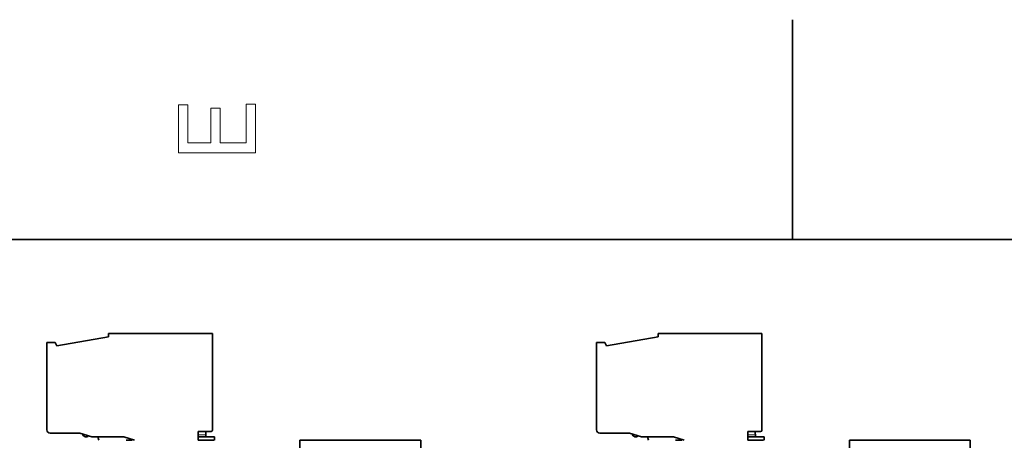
# Model space of a CAD drawing. Extents: x -249 to 1342, y -192 to 297.
# Tile 30 of 59: x 175 to 220, y 278 to 297. Entities that reach past the tile are written whole.
import ezdxf

# ---------------------------------------------------------------- set-up
doc = ezdxf.new("R2010")
doc.units = 0

msp = doc.modelspace()

# ---------------------------------------------------------------- linework, layer by layer
at = {"color": 7, "lineweight": 35, "ltscale": 0.25}
msp.add_line((210, 287), (210, 297), dxfattribs=at)
at = {"color": 7, "lineweight": 35}
for p, q in [((410, 287), (10, 287)), ((187.594971, 248.663391), (187.594971, 277.868347)), ((212.594971, 249.163391), (212.594971, 277.868347))]:
    msp.add_line(p, q, dxfattribs=at)
at = {"color": 7, "lineweight": 35, "ltscale": 0.118125}
for p, q in [((183.619965, 282.718353), (178.894974, 282.718353)), ((208.619965, 282.718353), (203.894974, 282.718353))]:
    msp.add_line(p, q, dxfattribs=at)
at = {"color": 7, "lineweight": 35, "ltscale": 0.00375}
for p, q in [((178.894974, 282.718353), (178.894974, 282.568359)), ((203.894974, 282.718353), (203.894974, 282.568359))]:
    msp.add_line(p, q, dxfattribs=at)
at = {"color": 7, "lineweight": 35, "ltscale": 0.11}
for p, q in [((183.619965, 278.318359), (183.619965, 282.718353)), ((208.619965, 278.318359), (208.619965, 282.718353))]:
    msp.add_line(p, q, dxfattribs=at)
at = {"color": 7, "lineweight": 35, "ltscale": 0.04}
for p, q in [((183.619965, 281.118347), (183.619965, 282.718353)), ((208.619965, 281.118347), (208.619965, 282.718353))]:
    msp.add_line(p, q, dxfattribs=at)
at = {"color": 7, "lineweight": 35, "ltscale": 0.009375}
for p, q in [((176.469971, 282.318359), (176.094971, 282.318359)), ((201.469971, 282.318359), (201.094971, 282.318359))]:
    msp.add_line(p, q, dxfattribs=at)
at = {"color": 7, "lineweight": 35, "ltscale": 0.099375}
for p, q in [((176.094971, 282.318359), (176.094971, 278.343353)), ((201.094971, 282.318359), (201.094971, 278.343353))]:
    msp.add_line(p, q, dxfattribs=at)
at = {"color": 7, "lineweight": 35, "ltscale": 0.004549}
for p, q in [((176.549728, 282.154816), (176.469971, 282.318359)), ((201.549728, 282.154816), (201.469971, 282.318359))]:
    msp.add_line(p, q, dxfattribs=at)
at = {"color": 7, "lineweight": 35, "ltscale": 0.059536}
for p, q in [((178.894974, 282.568359), (176.549728, 282.154816)), ((203.894974, 282.568359), (201.549728, 282.154816))]:
    msp.add_line(p, q, dxfattribs=at)
at = {"color": 7, "lineweight": 35, "ltscale": 0.03375}
for p, q in [((176.244965, 278.193359), (177.594971, 278.193359)), ((201.244965, 278.193359), (202.594971, 278.193359))]:
    msp.add_line(p, q, dxfattribs=at)
at = {"color": 7, "lineweight": 35, "ltscale": 0.014429}
for p, q in [((177.594971, 278.193359), (178.144974, 278.018372)), ((202.594971, 278.193359), (203.144974, 278.018372))]:
    msp.add_line(p, q, dxfattribs=at)
at = {"color": 7, "lineweight": 35, "ltscale": 0.010125}
for p, q in [((182.969971, 277.863373), (182.969971, 278.268372)), ((207.969971, 277.863373), (207.969971, 278.268372))]:
    msp.add_line(p, q, dxfattribs=at)
at = {"color": 7, "lineweight": 35, "ltscale": 0.015}
for p, q in [((182.969971, 278.268372), (183.569977, 278.268372)), ((207.969971, 278.268372), (208.569977, 278.268372))]:
    msp.add_line(p, q, dxfattribs=at)
at = {"color": 7, "lineweight": 13, "ltscale": 0.00875}
for p, q in [((183.319977, 278.118347), (182.969971, 278.118347)), ((208.319977, 278.118347), (207.969971, 278.118347))]:
    msp.add_line(p, q, dxfattribs=at)
at = {"color": 7, "lineweight": 35, "ltscale": 0.002499}
for p, q in [((183.319977, 278.118347), (183.319977, 278.018372)), ((208.319977, 278.118347), (208.319977, 278.018372))]:
    msp.add_line(p, q, dxfattribs=at)
at = {"color": 7, "lineweight": 35, "ltscale": 0.03625}
for p, q in [((178.144974, 278.018372), (179.594971, 278.018372)), ((203.144974, 278.018372), (204.594971, 278.018372))]:
    msp.add_line(p, q, dxfattribs=at)
at = {"color": 7, "lineweight": 35, "ltscale": 0.003986}
for p, q in [((178.454483, 277.863373), (178.417145, 278.018372)), ((203.454498, 277.863373), (203.417145, 278.018372))]:
    msp.add_line(p, q, dxfattribs=at)
at = {"color": 7, "lineweight": 35, "ltscale": 0.012807}
for p, q in [((179.594971, 278.018372), (180.083221, 277.863373)), ((204.594971, 278.018372), (205.083221, 277.863373))]:
    msp.add_line(p, q, dxfattribs=at)
at = {"color": 7, "lineweight": 35, "ltscale": 0.000133}
for p, q in [((179.694977, 277.868347), (179.693054, 277.863373)), ((179.971893, 277.863373), (179.969971, 277.868347)), ((204.694977, 277.868347), (204.693054, 277.863373)), ((204.971893, 277.863373), (204.969971, 277.868347))]:
    msp.add_line(p, q, dxfattribs=at)
at = {"color": 7, "lineweight": 35, "ltscale": 0.006875}
for p, q in [((179.694977, 277.868347), (179.969971, 277.868347)), ((204.694977, 277.868347), (204.969971, 277.868347))]:
    msp.add_line(p, q, dxfattribs=at)
at = {"color": 7, "lineweight": 35, "ltscale": 0.018839}
for p, q in [((183.723511, 278.018372), (182.969955, 278.018372)), ((208.723511, 278.018372), (207.969971, 278.018372))]:
    msp.add_line(p, q, dxfattribs=at)
at = {"color": 7, "lineweight": 35, "ltscale": 0.018125}
for p, q in [((182.969971, 277.868347), (183.694977, 277.868347)), ((207.969971, 277.868347), (208.694977, 277.868347))]:
    msp.add_line(p, q, dxfattribs=at)
at = {"color": 7, "lineweight": 35, "ltscale": 0.003875}
for p, q in [((183.723511, 277.863373), (183.723511, 278.018372)), ((208.723511, 277.863373), (208.723511, 278.018372))]:
    msp.add_line(p, q, dxfattribs=at)
at = {"color": 7, "lineweight": 35, "ltscale": 0.1375}
for p, q in [((187.594971, 277.868347), (193.094971, 277.868347)), ((212.594971, 277.868347), (218.094971, 277.868347))]:
    msp.add_line(p, q, dxfattribs=at)
at = {"color": 7, "lineweight": 35, "ltscale": 0.011874}
for p, q in [((193.094971, 277.393372), (193.094971, 277.868347)), ((218.094971, 277.393372), (218.094971, 277.868347))]:
    msp.add_line(p, q, dxfattribs=at)
at = {"color": 7, "lineweight": 13}
msp.add_lwpolyline([(185.583206, 290.940918), (185.583206, 293.159943), (185.159576, 293.159943), (185.159576, 291.404907), (183.974411, 291.404907), (183.974411, 292.968292), (183.555832, 292.968292), (183.555832, 291.404907), (182.506836, 291.404907), (182.506836, 293.119598), (182.083206, 293.119598), (182.083206, 290.940918)], close=True, dxfattribs=at)
at = {"color": 7, "lineweight": 35}
for centre, radius, start, end in [((176.244965, 278.343353), 0.15, 180.000005, 269.999997), ((177.869965, 278.168365), 0.15, 185.743911, 318.955836), ((177.869965, 278.168365), 0.15, 185.743911, 318.955836), ((177.869965, 278.168365), 0.15, 185.743911, 318.955836), ((177.869965, 278.168365), 0.15, 185.743911, 318.955836), ((177.869965, 278.168365), 0.15, 185.743911, 318.955836), ((177.869965, 278.168365), 0.15, 185.743911, 318.955836), ((177.869965, 278.168365), 0.15, 185.743911, 318.955836), ((177.869965, 278.168365), 0.15, 185.743911, 318.955836), ((177.869965, 278.168365), 0.15, 185.743911, 318.955836), ((177.869965, 278.168365), 0.15, 185.743911, 318.955836), ((177.869965, 278.168365), 0.15, 185.743911, 318.955836), ((177.869965, 278.168365), 0.15, 185.743911, 318.955836), ((182.569977, 278.118347), 0.75, 0, 11.539449), ((183.569977, 278.318359), 0.05, 269.999997, 360), ((201.244965, 278.343353), 0.15, 180.000005, 269.999997), ((202.869965, 278.168365), 0.15, 185.743911, 318.955836), ((202.869965, 278.168365), 0.15, 185.743911, 318.955836), ((202.869965, 278.168365), 0.15, 185.743911, 318.955836), ((202.869965, 278.168365), 0.15, 185.743911, 318.955836), ((202.869965, 278.168365), 0.15, 185.743911, 318.955836), ((202.869965, 278.168365), 0.15, 185.743911, 318.955836), ((202.869965, 278.168365), 0.15, 185.743911, 318.955836), ((202.869965, 278.168365), 0.15, 185.743911, 318.955836), ((202.869965, 278.168365), 0.15, 185.743911, 318.955836), ((202.869965, 278.168365), 0.15, 185.743911, 318.955836), ((202.869965, 278.168365), 0.15, 185.743911, 318.955836), ((202.869965, 278.168365), 0.15, 185.743911, 318.955836), ((207.569977, 278.118347), 0.75, 0, 11.539449), ((208.569977, 278.318359), 0.05, 269.999997, 360)]:
    msp.add_arc(centre, radius, start, end, dxfattribs=at)

doc.saveas('drawing.dxf')
